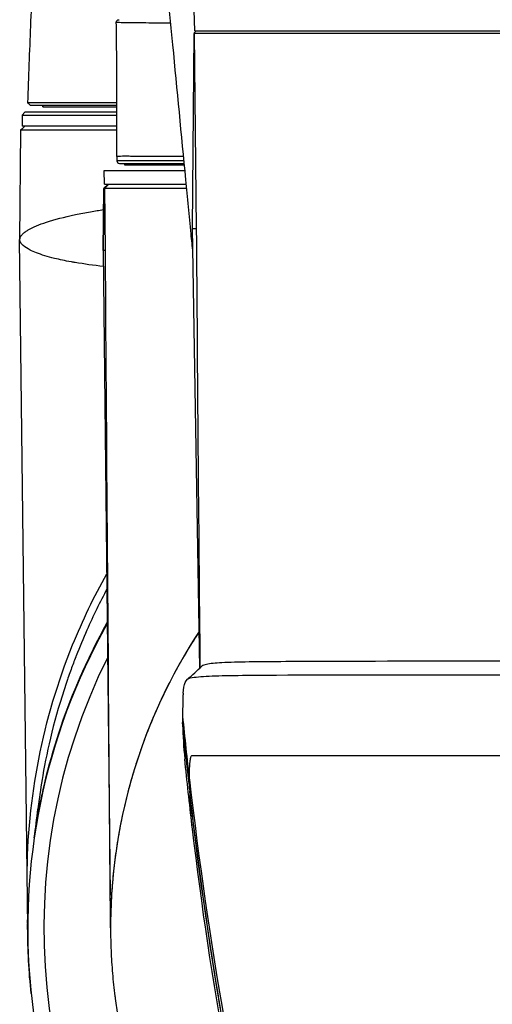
# Model space of a CAD drawing. Header units: millimetres. Extents: x 0 to 3390, y 0 to 1680.
# Tile 68 of 194: x 495 to 530, y 1398 to 1469. Entities that reach past the tile are written whole.
import ezdxf

# ---------------------------------------------------------------- set-up
doc = ezdxf.new("R2010")
doc.units = ezdxf.units.MM
doc.header["$LTSCALE"] = 0.2

# ---------------------------------------------------------------- blocks, each defined once
blk = doc.blocks.new('A$C8cfa445e')
for p, q in [((-32.9, -45.8), (-32.952, -44.3)), ((-38.55, -45.208), (-38.55, -45.208)), ((-38.55, -45.208), (-38.55, -45.208)), ((-33.066, -60.1), (-32.943, -45.994)), ((-32.942, -45.939), (-32.943, -45.994)), ((-32.802, -45.8), (-32.942, -45.939)), ((-0.483, -45.993), (-32.935, -45.993)), ((-32.791, -60.1), (-32.935, -45.993)), ((-32.9, -45.8), (32.9, -45.8)), ((-38.551, -51.2), (-44.796, -51.2)), ((-43.896, -51), (-43.896, -51)), ((-43.896, -51.3), (-43.896, -51.2)), ((-43.895, -51), (-43.895, -51)), ((-43.895, -51.2), (-43.895, -51.3)), ((-45.2, -51.7), (-45.4, -51.9)), ((-45.4, -51.9), (-38.55, -51.9)), ((-45.4, -51.9), (-45.4, -52.7)), ((-38.55, -51.7), (-45.2, -51.7)), ((-43.896, -51.3), (-38.551, -51.3)), ((-38.55, -52.7), (-45.4, -52.7)), ((-45.514, -53), (-45.583, -60.9)), ((-38.55, -53), (-45.514, -53)), ((-38.55, -54.9), (-38.55, -55.2)), ((-33.681, -55.2), (-38.55, -55.2)), ((-38.35, -55.4), (-33.662, -55.4)), ((-37.997, -54.854), (-37.997, -54.861)), ((-37.997, -55.4), (-37.997, -55.5)), ((-37.997, -55.5), (-33.652, -55.5)), ((-37.996, -54.854), (-37.996, -54.861)), ((-37.996, -55.4), (-37.996, -55.5)), ((-39.476, -55.9), (-33.614, -55.9)), ((-39.45, -56.9), (-39.476, -55.9)), ((-39.181, -56.9), (-39.486, -57.203)), ((-39.481, -57.197), (-39.181, -56.9)), ((-39.45, -56.9), (-33.517, -56.9)), ((-39.118, -56.9), (-39.412, -57.197)), ((-39.486, -57.203), (-39.525, -61.699)), ((-39.525, -61.699), (-39.486, -57.203)), ((-39.481, -57.197), (-39.486, -57.203)), ((-39.486, -57.203), (-39.486, -57.203)), ((-39.481, -57.197), (-39.412, -57.197)), ((-39.372, -61.7), (-39.412, -57.197)), ((-33.066, -60.1), (-32.791, -60.1)), ((-32.544, -91.912), (-33.066, -60.1)), ((-45, -110.7), (-45.583, -60.9)), ((-39.525, -61.699), (-39.026, -108.317)), ((-39.372, -61.7), (-39.525, -61.699)), ((-32.534, -92.524), (-32.534, -92.52)), ((-32.381, -98.215), (-32.381, -98.215)), ((-30.327, -98.217), (-30.327, -98.217)), ((-30.274, -98.216), (-30.274, -98.217)), ((-29.346, -98.217), (-29.346, -98.217)), ((-28.814, -98.217), (-28.814, -98.217)), ((-28.407, -98.217), (-28.407, -98.217)), ((-28.379, -98.217), (-28.379, -98.217)), ((-23.459, -98.217), (-23.459, -98.217)), ((-20.365, -98.217), (-20.365, -98.217)), ((-33.272, -100.795), (-33.253, -101.277))]:
    blk.add_line(p, q)
for centre, radius, start, end in [((-38.35, -55.2), 0.2, 180, 270), ((0, -110.7), 45, 150.68211, 220.74525), ((0, -110.7), 43.83, 153.45559, 217.82954), ((0, -94.6), 17.5, 191.92657, 191.92698), ((0, -94.6), 17, 192.28263, 192.28299)]:
    blk.add_arc(centre, radius, start, end)
for centre, major_axis, ratio, start_param, end_param in [((0.161, 7.657), (-0.024, -580.008), 0.057201, 4.829479, 4.884888), ((0.161, 7.657), (-0.024, -580.008), 0.057201, 4.885977, 4.885982), ((287.845, -67.664), (-317.033, 64.534), 0.973726, 0.2941, 0.308777), ((286.12, -69.075), (-312.998, 75.253), 0.972532, 0.327402, 0.342279), ((282.303, -68.405), (-313.326, 53.409), 0.973538, 0.262484, 0.277603), ((206.548, -81.648), (-67.118, 265.271), 0.876073, 1.420237, 1.54991), ((154.164, -81.744), (-184.95, -39.847), 0.769938, 6.136578, 6.137492), ((225.851, -77.391), (-76.675, 268.16), 0.930794, 1.396868, 1.520787), ((-44.536, -104.467), (0.348, 7.522), 0.041834, 2.505691, 2.549291)]:
    blk.add_ellipse(centre, major_axis=major_axis, ratio=ratio, start_param=start_param, end_param=end_param)
for points, knots in [([(-33.037, -61.856), (-33.082, -61.398), (-33.126, -60.939), (-33.17, -60.481), (-33.233, -59.83), (-33.296, -59.18), (-33.359, -58.529), (-33.422, -57.879), (-33.485, -57.228), (-33.548, -56.578), (-33.863, -53.325), (-34.177, -50.073), (-34.491, -46.821), (-34.554, -46.17), (-34.617, -45.52), (-34.68, -44.869), (-34.743, -44.219), (-34.806, -43.568), (-34.868, -42.918), (-34.931, -42.268), (-34.994, -41.617), (-35.057, -40.967), (-35.12, -40.316), (-35.182, -39.666), (-35.245, -39.015), (-35.308, -38.365), (-35.371, -37.714), (-35.434, -37.064), (-35.496, -36.414), (-35.559, -35.763), (-35.622, -35.113), (-35.638, -34.95), (-35.653, -34.787), (-35.669, -34.625), (-35.716, -34.137), (-35.763, -33.649), (-35.81, -33.161), (-35.873, -32.511), (-35.935, -31.861), (-35.998, -31.21), (-36.061, -30.56), (-36.124, -29.909), (-36.186, -29.259), (-36.249, -28.608), (-36.312, -27.958), (-36.374, -27.308), (-36.437, -26.657), (-36.5, -26.007), (-36.562, -25.357), (-36.625, -24.706), (-36.687, -24.056), (-36.75, -23.405), (-36.813, -22.755), (-36.875, -22.105), (-36.938, -21.454), (-37.071, -20.072), (-37.204, -18.69), (-37.337, -17.309), (-37.392, -16.739), (-37.447, -16.17), (-37.501, -15.601), (-37.564, -14.951), (-37.627, -14.301), (-37.689, -13.65), (-37.752, -13), (-37.814, -12.35), (-37.877, -11.699), (-37.939, -11.049), (-38.002, -10.399), (-38.064, -9.748), (-38.099, -9.382), (-38.134, -9.017), (-38.169, -8.651), (-38.197, -8.366), (-38.224, -8.082), (-38.251, -7.797), (-38.293, -7.36), (-38.335, -6.923), (-38.377, -6.486), (-38.398, -6.273), (-38.418, -6.059), (-38.439, -5.846), (-38.488, -5.338), (-38.538, -4.829), (-38.587, -4.321), (-38.601, -4.179), (-38.615, -4.037), (-38.629, -3.894), (-38.692, -3.244), (-38.756, -2.594), (-38.818, -1.945), (-38.88, -1.295), (-38.941, -0.647), (-39, 0)], [0.553451, 0.553451, 0.553451, 0.553451, 0.5633803, 0.5633803, 0.5633803, 0.5774648, 0.5774648, 0.5774648, 0.5915493, 0.5915493, 0.5915493, 0.6619718, 0.6619718, 0.6619718, 0.6760563, 0.6760563, 0.6760563, 0.6901408, 0.6901408, 0.6901408, 0.7042254, 0.7042254, 0.7042254, 0.7183099, 0.7183099, 0.7183099, 0.7323944, 0.7323944, 0.7323944, 0.7464789, 0.7464789, 0.7464789, 0.7499993, 0.7499993, 0.7499993, 0.7605634, 0.7605634, 0.7605634, 0.7746479, 0.7746479, 0.7746479, 0.7887324, 0.7887324, 0.7887324, 0.8028169, 0.8028169, 0.8028169, 0.8169014, 0.8169014, 0.8169014, 0.8309859, 0.8309859, 0.8309859, 0.8450704, 0.8450704, 0.8450704, 0.8749992, 0.8749992, 0.8749992, 0.8873239, 0.8873239, 0.8873239, 0.9014085, 0.9014085, 0.9014085, 0.915493, 0.915493, 0.915493, 0.9295775, 0.9295775, 0.9295775, 0.9375, 0.9375, 0.9375, 0.943662, 0.943662, 0.943662, 0.9531243, 0.9531243, 0.9531243, 0.9577465, 0.9577465, 0.9577465, 0.9687498, 0.9687498, 0.9687498, 0.971831, 0.971831, 0.971831, 0.9859155, 0.9859155, 0.9859155, 1, 1, 1, 1]), ([(-44.989, -51), (-44.921, -49.148), (-44.852, -47.294), (-44.703, -43.584), (-44.617, -41.723), (-44.546, -40.1)], [0, 0, 0, 0, 0.564714, 0.564714, 1.140649, 1.140649, 1.140649, 1.140649]), ([(-38.587, -45.205), (-38.587, -45.183), (-38.584, -45.162), (-38.572, -45.12), (-38.562, -45.101), (-38.536, -45.065), (-38.521, -45.05), (-38.485, -45.025), (-38.465, -45.015), (-38.434, -45.005), (-38.424, -45.003), (-38.408, -45.001), (-38.402, -45.001), (-38.395, -45), (-38.393, -45), (-38.39, -45), (-38.389, -45), (-38.388, -45), (-38.388, -45), (-38.387, -45), (-38.387, -45), (-38.387, -45)], [0, 0, 0, 0, 0.00641646, 0.00641646, 0.01292058, 0.01292058, 0.01942154, 0.01942154, 0.02592262, 0.02592262, 0.02914165, 0.02914165, 0.03076871, 0.03076871, 0.03137844, 0.03137844, 0.03160707, 0.03160707, 0.03169281, 0.03169281, 0.03177201, 0.03177201, 0.03177201, 0.03177201]), ([(-34.643, -45.252), (-35.425, -45.247), (-36.101, -45.242), (-36.661, -45.236), (-36.67, -45.236), (-36.679, -45.236), (-36.689, -45.236), (-37.516, -45.228), (-38.076, -45.221), (-38.361, -45.214), (-38.363, -45.214), (-38.366, -45.214), (-38.368, -45.214), (-38.508, -45.211), (-38.585, -45.207), (-38.587, -45.205), (-38.587, -45.205), (-38.587, -45.205), (-38.587, -45.205)], [0.6652026, 0.6652026, 0.6652026, 0.6652026, 0.748607, 0.748607, 0.748607, 0.75, 0.75, 0.75, 0.8739624, 0.8739624, 0.8739624, 0.875, 0.875, 0.875, 0.9369089, 0.9369089, 0.9369089, 0.9380138, 0.9380138, 0.9380138, 0.9380138]), ([(-38.55, -54.9), (-38.55, -53.802), (-38.55, -52.703), (-38.551, -50.476), (-38.551, -49.302), (-38.557, -47.433), (-38.562, -46.716), (-38.576, -45.76), (-38.581, -45.484), (-38.587, -45.205)], [0, 0, 0, 0, 0.32976, 0.32976, 0.672505, 0.672505, 0.967884, 0.967884, 1.089604, 1.089604, 1.089604, 1.089604]), ([(-44.989, -51), (-44.989, -51), (-44.989, -51), (-44.989, -51), (-44.989, -51), (-44.989, -51), (-44.988, -51), (-44.988, -51), (-44.988, -51), (-44.988, -51), (-44.987, -51), (-44.985, -51), (-44.981, -51), (-44.974, -51), (-44.96, -51), (-44.927, -51), (-44.86, -51), (-44.722, -51), (-44.344, -51), (-44.266, -51), (-44.178, -51), (-44.078, -51), (-44.013, -51), (-43.933, -51), (-43.87, -51), (-43.813, -51), (-43.781, -51), (-43.739, -51), (-43.55, -51), (-43.34, -51), (-43.111, -51), (-42.69, -51), (-42.205, -51), (-41.662, -51), (-41.629, -51), (-41.597, -51), (-41.564, -51), (-41.322, -51), (-41.069, -51), (-40.806, -51), (-40.733, -51), (-40.659, -51), (-40.584, -51), (-40.499, -51), (-40.478, -51), (-40.437, -51), (-40.016, -51), (-39.419, -51), (-38.554, -51)], [0.5008673, 0.5008673, 0.5008673, 0.5008673, 0.5016053, 0.5016053, 0.5016053, 0.5039063, 0.5039063, 0.5039063, 0.5078125, 0.5078125, 0.5078125, 0.515625, 0.515625, 0.515625, 0.53125, 0.53125, 0.53125, 0.5625, 0.5625, 0.5625, 0.5688885, 0.5688885, 0.5688885, 0.5730787, 0.5730787, 0.5730787, 0.5767986, 0.5767986, 0.5767986, 0.59375, 0.59375, 0.59375, 0.625, 0.625, 0.625, 0.6268712, 0.6268712, 0.6268712, 0.640625, 0.640625, 0.640625, 0.6444518, 0.6444518, 0.6444518, 0.6488253, 0.6488253, 0.6488253, 0.6930616, 0.6930616, 0.6930616, 0.6930616]), ([(-38.55, -54.9), (-38.55, -54.894), (-38.535, -54.889), (-38.504, -54.885), (-38.489, -54.882), (-38.467, -54.88), (-38.449, -54.878), (-38.43, -54.876), (-38.408, -54.874), (-38.379, -54.871), (-38.323, -54.865), (-38.246, -54.859), (-38.144, -54.856), (-38.042, -54.853), (-37.934, -54.853), (-37.781, -54.856), (-37.705, -54.857), (-37.608, -54.859), (-37.552, -54.86), (-37.524, -54.861), (-37.504, -54.861), (-37.493, -54.862), (-37.491, -54.862), (-37.489, -54.862), (-37.486, -54.862), (-37.483, -54.862), (-37.477, -54.862), (-37.465, -54.862), (-37.441, -54.862), (-37.418, -54.862), (-37.396, -54.862), (-37.216, -54.864), (-37.145, -54.861), (-36.945, -54.864), (-36.845, -54.865), (-36.709, -54.868), (-36.605, -54.869), (-36.5, -54.87), (-36.428, -54.869), (-36.35, -54.868), (-36.194, -54.867), (-35.893, -54.869), (-35.633, -54.87), (-35.373, -54.871), (-35.111, -54.87), (-34.854, -54.869), (-34.597, -54.868), (-34.307, -54.864), (-34.18, -54.863), (-34.082, -54.862), (-33.93, -54.861), (-33.714, -54.861)], [0, 0, 0, 0, 0.03125, 0.03125, 0.03125, 0.046875, 0.046875, 0.046875, 0.0625, 0.0625, 0.0625, 0.09375, 0.09375, 0.09375, 0.125, 0.125, 0.125, 0.140625, 0.140625, 0.140625, 0.1484375, 0.1484375, 0.1484375, 0.1503906, 0.1503906, 0.1503906, 0.1523438, 0.1523438, 0.1523438, 0.15625, 0.15625, 0.15625, 0.1875, 0.1875, 0.1875, 0.203125, 0.203125, 0.203125, 0.21875, 0.21875, 0.21875, 0.25, 0.25, 0.25, 0.28125, 0.28125, 0.28125, 0.3125, 0.3125, 0.3125, 0.3366003, 0.3366003, 0.3366003, 0.3366003]), ([(-39.412, -57.197), (-39.319, -57.197), (-39.099, -57.197), (-38.063, -57.197), (-36.874, -57.196), (-34.685, -57.196), (-34.109, -57.196), (-33.488, -57.196)], [-6.580681, -6.580681, -6.580681, -6.580681, -6.029526, -6.029526, -4.924411, -4.924411, -4.570295, -4.570295, -4.570295, -4.570295]), ([(-45.583, -60.9), (-45.575, -60.878), (-45.565, -60.849), (-45.555, -60.817), (-45.553, -60.811), (-45.551, -60.804), (-45.549, -60.798), (-45.54, -60.77), (-45.53, -60.735), (-45.52, -60.704), (-45.515, -60.689), (-45.51, -60.675), (-45.505, -60.665), (-45.504, -60.662), (-45.502, -60.659), (-45.501, -60.657), (-45.499, -60.654), (-45.497, -60.652), (-45.496, -60.649), (-45.494, -60.647), (-45.492, -60.644), (-45.49, -60.642), (-45.487, -60.637), (-45.483, -60.633), (-45.48, -60.629), (-45.478, -60.626), (-45.476, -60.624), (-45.474, -60.622), (-45.461, -60.608), (-45.447, -60.592), (-45.433, -60.576), (-45.41, -60.551), (-45.386, -60.524), (-45.36, -60.498), (-45.308, -60.448), (-45.248, -60.398), (-45.18, -60.349), (-45.174, -60.344), (-45.167, -60.34), (-45.161, -60.335), (-45.1, -60.292), (-45.034, -60.248), (-44.962, -60.205), (-44.795, -60.106), (-44.597, -60.007), (-44.368, -59.911), (-44.154, -59.82), (-43.913, -59.731), (-43.646, -59.644), (-43.067, -59.455), (-42.364, -59.274), (-41.541, -59.101), (-41.198, -59.029), (-40.833, -58.959), (-40.448, -58.89), (-40.145, -58.836), (-39.828, -58.783), (-39.499, -58.731)], [0, 0, 0, 0, 0.0039642, 0.0039642, 0.0039642, 0.0047126, 0.0047126, 0.0047126, 0.0079534, 0.0079534, 0.0079534, 0.0094784, 0.0094784, 0.0094784, 0.0099349, 0.0099349, 0.0099349, 0.0104275, 0.0104275, 0.0104275, 0.0109196, 0.0109196, 0.0109196, 0.0119025, 0.0119025, 0.0119025, 0.0124131, 0.0124131, 0.0124131, 0.0158295, 0.0158295, 0.0158295, 0.0210666, 0.0210666, 0.0210666, 0.0315443, 0.0315443, 0.0315443, 0.0325262, 0.0325262, 0.0325262, 0.0417174, 0.0417174, 0.0417174, 0.0629547, 0.0629547, 0.0629547, 0.0827744, 0.0827744, 0.0827744, 0.1257444, 0.1257444, 0.1257444, 0.1436879, 0.1436879, 0.1436879, 0.1578423, 0.1578423, 0.1578423, 0.1578423]), ([(-39.514, -62.853), (-40.231, -62.771), (-40.918, -62.677), (-41.557, -62.569), (-41.648, -62.554), (-41.738, -62.538), (-41.826, -62.522), (-42.102, -62.473), (-42.286, -62.437), (-42.485, -62.395), (-42.683, -62.354), (-42.874, -62.311), (-43.058, -62.266), (-43.559, -62.144), (-44.009, -62.007), (-44.37, -61.865), (-44.537, -61.799), (-44.686, -61.732), (-44.816, -61.665), (-45.021, -61.561), (-45.196, -61.447), (-45.323, -61.336), (-45.354, -61.309), (-45.384, -61.281), (-45.411, -61.252), (-45.424, -61.238), (-45.437, -61.224), (-45.449, -61.21), (-45.455, -61.203), (-45.467, -61.189), (-45.475, -61.178), (-45.5, -61.145), (-45.515, -61.12), (-45.523, -61.104), (-45.526, -61.099), (-45.527, -61.096), (-45.529, -61.092), (-45.53, -61.088), (-45.532, -61.083), (-45.535, -61.072), (-45.542, -61.051), (-45.556, -60.996), (-45.564, -60.967), (-45.572, -60.937), (-45.578, -60.914), (-45.583, -60.9)], [0.606572, 0.606572, 0.606572, 0.606572, 0.677464, 0.677464, 0.677464, 0.6875, 0.6875, 0.6875, 0.71875, 0.71875, 0.71875, 0.75, 0.75, 0.75, 0.8353995, 0.8353995, 0.8353995, 0.875, 0.875, 0.875, 0.9375, 0.9375, 0.9375, 0.953125, 0.953125, 0.953125, 0.9609375, 0.9609375, 0.9609375, 0.9648438, 0.9648438, 0.9648438, 0.9765625, 0.9765625, 0.9765625, 0.9804688, 0.9804688, 0.9804688, 0.984375, 0.984375, 0.984375, 0.9921875, 0.9921875, 0.9921875, 1, 1, 1, 1]), ([(-45.043, -107.057), (-45.029, -101.293), (-43.909, -95.573), (-41.031, -88.458), (-40.206, -86.738), (-39.275, -85.076)], [0, 0, 0, 0, 1.729418, 1.729418, 2.301374, 2.301374, 2.301374, 2.301374]), ([(-39.263, -86.181), (-39.763, -87.115), (-40.253, -88.108), (-40.721, -89.164), (-40.987, -89.764), (-41.246, -90.385), (-41.497, -91.026), (-41.506, -91.05), (-41.516, -91.075), (-41.525, -91.1), (-41.641, -91.396), (-41.754, -91.697), (-41.865, -92.002), (-41.925, -92.168), (-41.985, -92.334), (-42.044, -92.502), (-42.103, -92.67), (-42.146, -92.795), (-42.218, -93.009), (-43.056, -95.493), (-43.576, -97.739), (-43.911, -99.682), (-44.038, -100.42), (-44.138, -101.116), (-44.218, -101.768), (-44.228, -101.849), (-44.238, -101.929), (-44.247, -102.008)], [0.632577, 0.632577, 0.632577, 0.632577, 0.6875, 0.6875, 0.6875, 0.71875, 0.71875, 0.71875, 0.7199508, 0.7199508, 0.7199508, 0.734375, 0.734375, 0.734375, 0.7421875, 0.7421875, 0.7421875, 0.75, 0.75, 0.75, 0.8405702, 0.8405702, 0.8405702, 0.875, 0.875, 0.875, 0.8792676, 0.8792676, 0.8792676, 0.8792676]), ([(-44.513, -104.096), (-44.402, -103.34), (-44.273, -102.587), (-44.124, -101.838), (-44.046, -101.449), (-43.964, -101.062), (-43.877, -100.676), (-43.316, -98.199), (-42.544, -95.769), (-41.572, -93.42), (-41.256, -92.657), (-40.919, -91.903), (-40.561, -91.158), (-40.147, -90.297), (-39.705, -89.448), (-39.237, -88.614)], [0.5468074, 0.5468074, 0.5468074, 0.5468074, 0.5631473, 0.5631473, 0.5631473, 0.5716199, 0.5716199, 0.5716199, 0.6259675, 0.6259675, 0.6259675, 0.6436107, 0.6436107, 0.6436107, 0.6640137, 0.6640137, 0.6640137, 0.6640137]), ([(-32.588, -89.26), (-34.361, -91.954), (-35.745, -94.786), (-38.271, -101.913), (-39.007, -106.319), (-39.003, -110.7)], [4.019273, 4.019273, 4.019273, 4.019273, 5.024362, 5.024362, 6.50674, 6.50674, 6.50674, 6.50674]), ([(-32.588, -89.263), (-32.721, -89.466), (-32.853, -89.67), (-33.298, -90.376), (-33.601, -90.882), (-33.963, -91.518), (-34.035, -91.645), (-34.177, -91.901), (-34.247, -92.029), (-34.386, -92.285), (-34.454, -92.413), (-34.589, -92.67), (-34.656, -92.799), (-34.788, -93.057), (-34.853, -93.187), (-34.982, -93.445), (-35.046, -93.575), (-35.234, -93.964), (-35.357, -94.225), (-35.714, -95.008), (-35.94, -95.533), (-36.26, -96.324), (-36.364, -96.589), (-36.565, -97.119), (-36.663, -97.385), (-36.852, -97.917), (-36.943, -98.184), (-37.12, -98.718), (-37.205, -98.985), (-37.37, -99.522), (-37.449, -99.79), (-37.602, -100.329), (-37.675, -100.598), (-37.886, -101.408), (-38.014, -101.949), (-38.247, -103.034), (-38.352, -103.578), (-38.539, -104.668), (-38.62, -105.213), (-38.76, -106.306), (-38.818, -106.854), (-38.911, -107.949), (-38.945, -108.497), (-38.979, -109.321), (-38.988, -109.595), (-38.996, -110.006), (-38.998, -110.144), (-39.001, -110.418), (-39.002, -110.555), (-39.002, -110.83), (-39.001, -110.967), (-38.998, -111.241), (-38.996, -111.378), (-38.987, -111.79), (-38.979, -112.064), (-38.955, -112.613), (-38.941, -112.887), (-38.906, -113.435), (-38.886, -113.709), (-38.84, -114.257), (-38.814, -114.531), (-38.756, -115.078), (-38.724, -115.352), (-38.682, -115.683), (-38.674, -115.742), (-38.666, -115.8), (-38.608, -116.242), (-38.542, -116.685), (-38.468, -117.127)], [0.3794209, 0.3794209, 0.3794209, 0.3794209, 0.3877551, 0.3877551, 0.4081633, 0.4081633, 0.4132653, 0.4132653, 0.4183673, 0.4183673, 0.4234694, 0.4234694, 0.4285714, 0.4285714, 0.4336735, 0.4336735, 0.4387755, 0.4387755, 0.4489796, 0.4489796, 0.4693878, 0.4693878, 0.4795918, 0.4795918, 0.4897959, 0.4897959, 0.5, 0.5, 0.5102041, 0.5102041, 0.5204082, 0.5204082, 0.5306122, 0.5306122, 0.5510204, 0.5510204, 0.5714286, 0.5714286, 0.5918367, 0.5918367, 0.6122449, 0.6122449, 0.6326531, 0.6326531, 0.6428571, 0.6428571, 0.6479592, 0.6479592, 0.6530612, 0.6530612, 0.6581633, 0.6581633, 0.6632653, 0.6632653, 0.6734694, 0.6734694, 0.6836735, 0.6836735, 0.6938776, 0.6938776, 0.7040816, 0.7040816, 0.7142857, 0.7142857, 0.7164671, 0.7164671, 0.7164671, 0.7329907, 0.7329907, 0.7329907, 0.7329907]), ([(-10.369, -91.408), (-15.805, -91.411), (-20.736, -91.409), (-24.525, -91.429), (-25.152, -91.433), (-25.747, -91.435), (-26.309, -91.437), (-28.289, -91.444), (-29.855, -91.458), (-30.937, -91.516), (-31.405, -91.541), (-31.782, -91.579), (-32.062, -91.632)], [0.0000056, 0.0000056, 0.0000056, 0.0000056, 0.5000464, 0.5000464, 0.5000464, 0.5827584, 0.5827584, 0.5827584, 0.8741376, 0.8741376, 0.8741376, 1, 1, 1, 1]), ([(-33.75, -93.724), (-33.712, -93.071), (-33.552, -92.664), (-32.901, -92.552), (-32.451, -92.502), (-30.719, -92.43), (-29.059, -92.415), (-22.816, -92.386), (-16.921, -92.388), (-10.336, -92.387)], [0, 0, 0, 0, 0.1249797, 0.1249797, 0.2499826, 0.2499826, 0.4999884, 0.4999884, 0.9999845, 0.9999845, 0.9999845, 0.9999845]), ([(-33.75, -93.724), (-33.753, -93.787), (-33.756, -93.84), (-33.768, -94.061), (-33.772, -94.246), (-33.781, -94.698), (-33.79, -95), (-33.791, -95.388)], [0.0005018, 0.0005018, 0.0005018, 0.0005018, 0.0438918, 0.0438918, 0.1729272, 0.1729272, 0.3261553, 0.3261553, 0.3261553, 0.3261553]), ([(-33.282, -100.491), (-33.301, -100.329), (-33.321, -100.155), (-33.362, -99.797), (-33.383, -99.613), (-33.529, -98.325), (-33.669, -97.015), (-33.786, -95.833)], [-2.1013278, -2.1013278, -2.1013278, -2.1013278, -2.0523265, -2.0523265, -2.0005147, -2.0005147, -1.6536274, -1.6536274, -1.6536274, -1.6536274]), ([(-33.786, -95.98), (-33.786, -95.984), (-33.786, -95.988), (-33.786, -95.993), (-33.766, -96.797), (-33.713, -97.626), (-33.625, -98.471)], [0.0000178, 0.0000178, 0.0000178, 0.0000178, 0.00032811, 0.00032811, 0.00032811, 0.05955188, 0.05955188, 0.05955188, 0.05955188]), ([(-33.29, -99.995), (-33.292, -99.828), (-33.29, -99.663), (-33.285, -99.424), (-33.283, -99.345), (-33.278, -99.192), (-33.274, -99.098), (-33.269, -98.993), (-33.265, -98.937), (-33.26, -98.85), (-33.258, -98.82), (-33.253, -98.76), (-33.252, -98.746), (-33.24, -98.607), (-33.231, -98.546), (-33.221, -98.488), (-33.218, -98.474), (-33.214, -98.453), (-33.215, -98.459), (-33.2, -98.392), (-33.183, -98.331), (-33.14, -98.261), (-33.126, -98.247), (-33.105, -98.232), (-33.098, -98.228), (-33.088, -98.223), (-33.085, -98.222), (-33.079, -98.22), (-33.08, -98.22), (-33.042, -98.213), (-33.015, -98.213), (-32.987, -98.215), (-32.979, -98.215), (-32.972, -98.216), (-32.97, -98.216), (-32.967, -98.217), (-32.97, -98.217), (-32.947, -98.217), (-32.927, -98.217), (-32.896, -98.217), (-32.885, -98.217), (-32.863, -98.217), (-32.846, -98.217), (-32.727, -98.217), (-32.563, -98.214), (-32.163, -98.215), (-32.004, -98.215), (-31.713, -98.216), (-31.608, -98.216), (-31.435, -98.217), (-31.375, -98.217), (-31.281, -98.217), (-31.25, -98.217), (-31.184, -98.217), (-31.136, -98.217), (-30.534, -98.217), (-29.734, -98.217), (-28.023, -98.217), (-27.367, -98.217), (-26.231, -98.217), (-25.827, -98.217), (-25.181, -98.217), (-24.959, -98.217), (-24.615, -98.217), (-24.499, -98.217), (-24.262, -98.217), (-24.117, -98.217), (-20.96, -98.217), (-17.237, -98.217), (-9.018, -98.216), (-4.524, -98.215), (0.003, -98.217)], [0, 0, 0, 0, 0.015625, 0.015625, 0.023438, 0.023438, 0.03125, 0.03125, 0.039063, 0.039063, 0.042969, 0.042969, 0.046875, 0.046875, 0.054688, 0.054688, 0.058594, 0.058594, 0.0625, 0.0625, 0.078125, 0.078125, 0.085938, 0.085938, 0.089844, 0.089844, 0.091797, 0.091797, 0.09375, 0.09375, 0.101563, 0.101563, 0.105469, 0.105469, 0.107422, 0.107422, 0.109375, 0.109375, 0.117188, 0.117188, 0.121094, 0.121094, 0.125, 0.125, 0.1875, 0.1875, 0.21875, 0.21875, 0.234375, 0.234375, 0.242188, 0.242188, 0.246094, 0.246094, 0.25, 0.25, 0.375, 0.375, 0.4375, 0.4375, 0.46875, 0.46875, 0.484375, 0.484375, 0.492188, 0.492188, 0.5, 0.5, 0.75, 0.75, 1, 1, 1, 1]), ([(-33.285, -100.361), (-33.286, -100.317), (-33.287, -100.273), (-33.287, -100.228), (-33.287, -100.223), (-33.287, -100.218), (-33.287, -100.213), (-33.287, -100.206), (-33.287, -100.198), (-33.287, -100.191), (-33.286, -100.138), (-33.286, -100.084), (-33.289, -100.03)], [0.000001, 0.000001, 0.000001, 0.000001, 0.362969, 0.362969, 0.362969, 0.4051905, 0.4051905, 0.4051905, 0.4643174, 0.4643174, 0.4643174, 0.9045755, 0.9045755, 0.9045755, 0.9045755]), ([(-27.271, -135.264), (-27.317, -135.065), (-27.364, -134.866), (-27.411, -134.666), (-27.667, -133.569), (-27.928, -132.424), (-28.192, -131.23), (-28.348, -130.524), (-28.505, -129.8), (-28.662, -129.06), (-28.741, -128.69), (-28.819, -128.315), (-28.898, -127.936), (-28.925, -127.809), (-28.951, -127.681), (-28.978, -127.553), (-28.991, -127.49), (-29.004, -127.428), (-29.017, -127.365), (-29.056, -127.173), (-29.106, -126.932), (-29.135, -126.787), (-29.165, -126.641), (-29.195, -126.493), (-29.226, -126.342), (-29.437, -125.302), (-29.663, -124.156), (-29.901, -122.903), (-30.037, -122.187), (-30.177, -121.435), (-30.32, -120.649), (-30.392, -120.256), (-30.464, -119.854), (-30.537, -119.444), (-30.574, -119.238), (-30.611, -119.031), (-30.647, -118.821), (-30.673, -118.675), (-30.702, -118.512), (-30.727, -118.365), (-30.738, -118.301), (-30.749, -118.241), (-30.758, -118.186), (-31.761, -112.412), (-32.598, -106.603), (-33.272, -100.795)], [0, 0, 0, 0, 0.0193237, 0.0193237, 0.0193237, 0.125, 0.125, 0.125, 0.1875, 0.1875, 0.1875, 0.21875, 0.21875, 0.21875, 0.2292651, 0.2292651, 0.2292651, 0.234375, 0.234375, 0.234375, 0.25, 0.25, 0.25, 0.2657914, 0.2657914, 0.2657914, 0.375, 0.375, 0.375, 0.4375, 0.4375, 0.4375, 0.46875, 0.46875, 0.46875, 0.484375, 0.484375, 0.484375, 0.4952555, 0.4952555, 0.4952555, 0.5, 0.5, 0.5, 1, 1, 1, 1]), ([(-44.748, -115.453), (-44.917, -113.866), (-45.002, -112.275), (-45.004, -110.583), (-45.004, -110.481), (-45.004, -110.379)], [0.28099759, 0.28099759, 0.28099759, 0.28099759, 0.33333333, 0.33333333, 0.33669252, 0.33669252, 0.33669252, 0.33669252])]:
    blk.add_open_spline(points, degree=3, knots=knots)
blk.add_rational_spline([(-32.943, -45.994), (-32.939, -45.993), (-32.935, -45.993)], [1.21378259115, 1.21379366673, 1.21380150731], degree=2)
for points in [[(-44.796, -51.2), (-44.86, -51.133), (-44.924, -51.067), (-44.989, -51)], [(-45.211, -52.7), (-45.231, -52.72), (-45.413, -52.9), (-45.514, -53)], [(-34.935, -54.869), (-34.935, -54.869), (-34.935, -54.869), (-34.934, -54.869)], [(-39.023, -108.318), (-39.152, -92.779), (-39.268, -77.239), (-39.372, -61.7)], [(-33.436, -92.71), (-33.085, -92.397), (-32.736, -92.084), (-32.388, -91.772)], [(-32.062, -91.632), (-32.192, -91.662), (-32.301, -91.7), (-32.387, -91.773)], [(-33.791, -95.388), (-33.791, -95.491), (-33.79, -95.597), (-33.788, -95.707)], [(-33.788, -95.709), (-33.788, -95.748), (-33.789, -95.789), (-33.786, -95.833)], [(-33.786, -95.833), (-33.787, -95.883), (-33.786, -95.931), (-33.786, -95.98)], [(-33.099, -103.285), (-33.287, -101.689), (-33.463, -100.088), (-33.625, -98.483)], [(-33.277, -100.636), (-33.279, -100.59), (-33.28, -100.544), (-33.282, -100.498)], [(-33.277, -100.636), (-33.276, -100.689), (-33.274, -100.742), (-33.272, -100.795)], [(-33.07, -103.548), (-33.17, -102.703), (-33.222, -101.946), (-33.253, -101.281)], [(-44.527, -104.191), (-44.42, -103.432), (-44.352, -102.901), (-44.247, -102.008)], [(-27.228, -136.003), (-29.786, -125.471), (-31.753, -114.613), (-33.069, -103.548)], [(-39.003, -110.7), (-39.01, -109.906), (-39.016, -109.112), (-39.023, -108.318)], [(-45.002, -110.511), (-45.004, -110.379), (-45.005, -110.249), (-45.007, -110.119)]]:
    blk.add_open_spline(points, degree=3)

msp = doc.modelspace()

# ---------------------------------------------------------------- block references
msp.add_blockref('A$C8cfa445e', (540.982, 1513.979))

doc.saveas('drawing.dxf')
